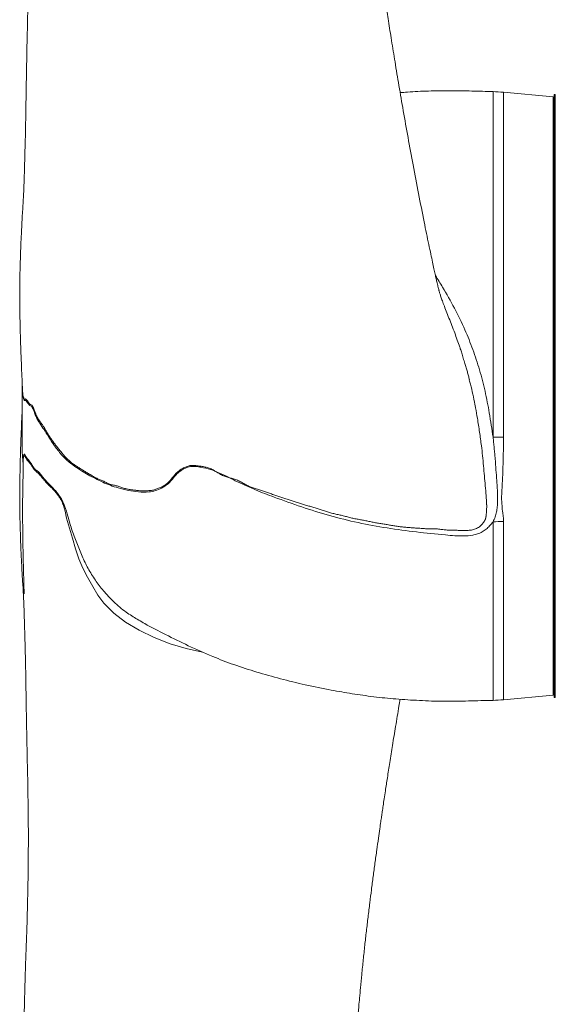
# Model space of a CAD drawing. Header units: millimetres. Extents: x 755 to 2246, y 770 to 3170.
# Tile 2 of 13: x 755 to 1003, y 1803 to 2259. Entities that reach past the tile are written whole.
import ezdxf

# ---------------------------------------------------------------- set-up
doc = ezdxf.new("R2010")
doc.units = ezdxf.units.MM

msp = doc.modelspace()

# ---------------------------------------------------------------- linework, layer by layer
at = {"color": 7, "linetype": 'Continuous', "lineweight": 15}
for p, q in [((974.12, 2065.56), (974.12, 2225.37)), ((1001.91, 2222.99), (978.99, 2225.08)), ((978.99, 2225.08), (978.99, 2065.6)), ((1001.91, 2084.58), (1001.91, 2222.99)), ((1002.97, 2223.99), (1002.46, 2223.99)), ((1002.46, 2084.58), (1002.46, 2223.99)), ((1002.97, 2084.58), (1002.97, 2223.99)), ((1002.46, 2172.34), (1001.91, 2172.34)), ((1001.91, 1946.16), (1001.91, 2084.58)), ((1002.46, 1945.16), (1002.46, 2084.58)), ((1002.97, 1945.16), (1002.97, 2084.58)), ((974.12, 1943.78), (974.12, 2026.4)), ((978.99, 2026.53), (978.99, 1944.08)), ((1001.91, 2025.91), (1002.46, 2025.93)), ((1002.46, 2021.93), (1001.91, 2021.91)), ((1001.91, 2003.76), (1002.46, 2003.76)), ((1002.46, 1998.2), (1001.91, 1998.21)), ((1001.91, 1996.81), (1002.46, 1996.81)), ((978.99, 1944.08), (1001.91, 1946.16)), ((1002.46, 1945.16), (1002.97, 1945.16))]:
    msp.add_line(p, q, dxfattribs=at)
at = {"color": 7, "linetype": 'Continuous', "lineweight": 15, "flags": 128}
for points in [[(756.51, 2084.96), (756.53, 2084.68), (756.54, 2084.66), (756.54, 2084.65), (756.54, 2084.64), (756.54, 2084.64), (756.56, 2084.61), (756.61, 2084.44), (756.87, 2083.66), (757.15, 2083.04), (757.38, 2083.08), (757.64, 2083.21), (757.97, 2082.93), (758.63, 2082.26), (759.07, 2081.58), (759.55, 2080.95), (760.06, 2080.65), (760.61, 2080.28), (761.35, 2079.04), (762.18, 2076.92), (762.18, 2076.92), (762.18, 2076.92)], [(978.99, 2065.6), (978.38, 2065.6), (977.77, 2065.59), (977.16, 2065.58), (976.56, 2065.58), (975.95, 2065.57), (975.34, 2065.57), (974.73, 2065.57), (974.12, 2065.56)], [(839.78, 1966.11), (839.68, 1966.12), (832.13, 1967.74), (824.65, 1970), (817.23, 1972.89), (810.33, 1976.2), (804.05, 1979.97), (798.64, 1984.08), (793.95, 1988.8), (791.24, 1992.47), (788.83, 1996.47), (786.38, 2000.81), (784.19, 2004.99), (782.38, 2009.32), (780.9, 2013.94), (779.5, 2018.85), (778.58, 2021.86), (777.56, 2024.98), (776.73, 2028.11), (776, 2031.32), (775.56, 2032.85), (775.1, 2034.41), (775.1, 2034.41), (775.1, 2034.41)]]:
    msp.add_lwpolyline(points, dxfattribs=at)
at = {"color": 7, "linetype": 'Continuous', "lineweight": 15}
for centre, radius, start, end in [((971.81, 2146.16), 79.24, 84.8022, 88.3259), ((971.82, 2217.27), 190.88, 270.6908, 272.1512), ((971.81, 2022.99), 79.24, 271.6741, 275.1978)]:
    msp.add_arc(centre, radius, start, end, dxfattribs=at)
for points, knots in [([(963.22, 2092), (963.22, 2092), (963.08, 2092.58), (962.77, 2093.81), (962.29, 2095.63), (961.73, 2097.6), (961.06, 2099.8), (960.36, 2102.09), (959.66, 2104.34), (959.01, 2106.31), (958.23, 2108.61), (957.25, 2111.39), (955.99, 2114.79), (954.68, 2118.2), (953.4, 2121.47), (952.18, 2124.57), (951.08, 2127.43), (950.27, 2129.68), (949.81, 2131.05), (949.51, 2132), (949.32, 2132.62), (949.19, 2133.06), (949.1, 2133.37), (949.09, 2133.42), (949.02, 2133.64), (948.84, 2134.34), (948.54, 2135.54), (948.19, 2137.06), (947.79, 2138.84), (947.32, 2141), (946.76, 2143.57), (946.1, 2146.61), (945.3, 2150.35), (944.36, 2154.79), (943.32, 2159.78), (941.74, 2167.57), (939.65, 2178.1), (937.16, 2191.17), (934.81, 2203.96), (932.63, 2216.22), (930.62, 2227.86), (928.8, 2238.72), (927.18, 2248.7), (925.75, 2257.71), (924.65, 2264.87), (923.82, 2270.35), (923.22, 2274.35), (922.65, 2278.25), (922, 2282.66), (921.15, 2288.63), (920.09, 2296.15), (918.89, 2304.99), (917.68, 2314.22), (916.51, 2323.6), (915.42, 2332.79), (914.46, 2341.4), (913.67, 2348.99), (913.04, 2355.4), (912.55, 2360.69), (912.16, 2364.99), (911.85, 2368.56), (911.56, 2371.89), (911.27, 2375.44), (910.85, 2380.67), (910.31, 2387.78), (909.68, 2396.95), (909.05, 2406.93), (908.44, 2417.63), (907.87, 2429.05), (907.34, 2441.37), (906.85, 2454.62), (906.42, 2468.73), (906.07, 2483.31), (905.78, 2498.27), (905.56, 2513.5), (905.39, 2529.12), (905.26, 2544.73), (905.16, 2561.87), (905.06, 2580.1), (904.97, 2595.61), (904.89, 2606.7), (904.82, 2613.51), (904.76, 2619.73), (904.7, 2625.17), (904.64, 2629.83), (904.58, 2633.72), (904.54, 2637.12), (904.49, 2640.43), (904.43, 2644), (904.37, 2647.9), (904.28, 2653.25), (904.15, 2660.23), (903.97, 2669), (903.76, 2678.53), (903.52, 2688.6), (903.25, 2699.02), (902.88, 2711.84), (902.4, 2727.13), (901.76, 2744.92), (901.04, 2762.91), (900.24, 2781.03), (899.35, 2799.24), (898.36, 2817.74), (897.34, 2835), (896.35, 2850.65), (895.42, 2864.37), (894.49, 2877.21), (893.55, 2889.72), (892.58, 2901.85), (891.59, 2913.54), (890.65, 2924.29), (889.75, 2934.13), (888.9, 2943.06), (888.1, 2951.16), (887.34, 2958.64), (886.59, 2965.77), (885.93, 2971.95), (885.34, 2977.25), (884.82, 2981.85), (884.27, 2986.7), (883.65, 2991.97), (882.96, 2997.66), (882.27, 3003.19), (881.61, 3008.39), (880.98, 3013.16), (880.34, 3017.88), (879.69, 3022.55), (879.04, 3027.06), (878.44, 3031.13), (877.91, 3034.67), (877.44, 3037.67), (877.01, 3040.42), (876.57, 3043.13), (876.1, 3045.98), (875.56, 3049.24), (874.92, 3052.93), (874.18, 3057.09), (873.36, 3061.55), (872.52, 3065.94), (871.67, 3070.18), (870.87, 3074.04), (870.09, 3077.67), (869.36, 3080.96), (868.62, 3084.2), (867.85, 3087.44), (867.05, 3090.69), (866.39, 3093.26), (865.88, 3095.19), (865.5, 3096.62), (865.09, 3098.14), (864.6, 3099.89), (864.05, 3101.85), (863.45, 3103.9), (862.8, 3106.06), (862.14, 3108.19), (861.5, 3110.18), (860.94, 3111.87), (860.45, 3113.32), (859.89, 3114.95), (859.15, 3116.99), (858.2, 3119.55), (857.12, 3122.33), (855.95, 3125.2), (854.72, 3128.07), (853.57, 3130.6), (852.57, 3132.71), (851.78, 3134.33), (851.06, 3135.72), (850.37, 3137.05), (849.57, 3138.52), (848.58, 3140.28), (847.45, 3142.18), (846.34, 3144), (845.36, 3145.54), (844.55, 3146.77), (843.81, 3147.85), (843.02, 3148.96), (841.92, 3150.47), (840.53, 3152.28), (838.93, 3154.21), (837.41, 3155.91), (835.95, 3157.46), (834.41, 3158.95), (832.73, 3160.5), (830.56, 3162.32), (827.94, 3164.23), (825.09, 3166.04), (822.13, 3167.47), (819.01, 3168.65), (816.41, 3169.45), (813.99, 3169.91), (812.02, 3170.16), (810.25, 3170.25), (808.54, 3170.23), (806.45, 3170.14), (804.31, 3169.75), (802.32, 3169.45), (800.5, 3168.88), (798.89, 3168.22), (797.41, 3167.43), (796.21, 3166.47), (795.18, 3165.51), (794.29, 3164.63), (793.46, 3163.65), (792.52, 3162.39), (791.48, 3160.93), (790.42, 3158.76), (789.41, 3156.21), (788.71, 3153.69), (788.26, 3151.42), (787.97, 3149.57), (787.64, 3147.31), (787.37, 3144.74), (787.1, 3141.75), (786.85, 3138.82), (786.71, 3136.94), (786.62, 3135.79), (786.53, 3134.77), (786.43, 3133.52), (786.3, 3132.06), (786.15, 3130.24), (785.96, 3128.2), (785.73, 3125.86), (785.56, 3124.25), (785.35, 3122.27), (785.12, 3120.27), (784.85, 3118.04), (784.57, 3116), (784.36, 3114.54), (784.24, 3113.65), (784.1, 3112.74), (783.93, 3111.56), (783.74, 3110.3), (783.58, 3109.28), (783.47, 3108.61), (783.41, 3108.28), (783.36, 3107.99), (783.3, 3107.65), (783.26, 3107.4), (783.19, 3107.01), (783.07, 3106.34), (782.89, 3105.31), (782.68, 3104.13), (782.43, 3102.84), (782.19, 3101.6), (781.96, 3100.48), (781.75, 3099.44), (781.47, 3098.07), (781.18, 3096.63), (780.88, 3095.18), (780.63, 3093.83), (780.4, 3092.53), (780.14, 3091.03), (779.8, 3088.89), (779.45, 3086.5), (779.22, 3084.95), (779.09, 3084.01), (778.93, 3082.91), (778.77, 3081.83), (778.63, 3080.95), (778.47, 3079.95), (778.2, 3078.78), (777.97, 3077.46), (777.87, 3076.07), (777.77, 3074.87), (777.7, 3073.83), (777.65, 3073.07), (777.62, 3072.62), (777.63, 3072.64), (777.63, 3072.65)], [0, 0, 0, 0, 0.000013, 0.001653, 0.003027, 0.00425, 0.005437, 0.006848, 0.008176, 0.009312, 0.010329, 0.012428, 0.014716, 0.017473, 0.020345, 0.023293, 0.026115, 0.028703, 0.031278, 0.03262, 0.034011, 0.035123, 0.035621, 0.035946, 0.036249, 0.037303, 0.038761, 0.039995, 0.041482, 0.043294, 0.045153, 0.047385, 0.050055, 0.053227, 0.056741, 0.060388, 0.069117, 0.077758, 0.085877, 0.093604, 0.100839, 0.107501, 0.113528, 0.118927, 0.123694, 0.126298, 0.128648, 0.130751, 0.133175, 0.136331, 0.141036, 0.146148, 0.151517, 0.156825, 0.162132, 0.16708, 0.171347, 0.174849, 0.177777, 0.180145, 0.181969, 0.183683, 0.185642, 0.187829, 0.1923, 0.197337, 0.202909, 0.208675, 0.214883, 0.221617, 0.228868, 0.236598, 0.244768, 0.252841, 0.261239, 0.269931, 0.27874, 0.287232, 0.298572, 0.309304, 0.313364, 0.317307, 0.320839, 0.323911, 0.326581, 0.328787, 0.330576, 0.33243, 0.334486, 0.336742, 0.339197, 0.343783, 0.348915, 0.354581, 0.360599, 0.366824, 0.373254, 0.383766, 0.394775, 0.406279, 0.417722, 0.429618, 0.441974, 0.454796, 0.465013, 0.474802, 0.484143, 0.493041, 0.502658, 0.511716, 0.520219, 0.528171, 0.535572, 0.542305, 0.54859, 0.554782, 0.560922, 0.564989, 0.569052, 0.573458, 0.578338, 0.583691, 0.58949, 0.59415, 0.598838, 0.603555, 0.608297, 0.613051, 0.617477, 0.621073, 0.624272, 0.62709, 0.629961, 0.633082, 0.636452, 0.640751, 0.645474, 0.650624, 0.656203, 0.660981, 0.665871, 0.670412, 0.674581, 0.678384, 0.682957, 0.687277, 0.691345, 0.69336, 0.695178, 0.697158, 0.699615, 0.702451, 0.705451, 0.708606, 0.712156, 0.715316, 0.718027, 0.720293, 0.722426, 0.725999, 0.730039, 0.734517, 0.739105, 0.743675, 0.748234, 0.751265, 0.75397, 0.756352, 0.758478, 0.761061, 0.76429, 0.768161, 0.77185, 0.77494, 0.777425, 0.779497, 0.781866, 0.7846, 0.789454, 0.794187, 0.79838, 0.802086, 0.80592, 0.810058, 0.814478, 0.821231, 0.828149, 0.835054, 0.839049, 0.84286, 0.846245, 0.849209, 0.851216, 0.853066, 0.854771, 0.856646, 0.859015, 0.861927, 0.864584, 0.866931, 0.868973, 0.870697, 0.872101, 0.873198, 0.874301, 0.876296, 0.879013, 0.882361, 0.88589, 0.889714, 0.893632, 0.897337, 0.901896, 0.906, 0.909702, 0.913133, 0.915738, 0.91859, 0.921892, 0.925636, 0.929766, 0.935044, 0.940008, 0.944669, 0.946825, 0.94895, 0.951049, 0.952793, 0.953503, 0.953868, 0.954301, 0.954999, 0.955831, 0.956541, 0.956747, 0.956932, 0.957107, 0.957283, 0.957681, 0.958103, 0.958889, 0.959628, 0.960351, 0.961078, 0.961819, 0.962622, 0.963533, 0.96458, 0.967069, 0.969706, 0.972407, 0.975131, 0.977851, 0.983263, 0.988651, 0.989952, 0.991048, 0.991946, 0.992703, 0.993055, 0.993408, 0.994343, 0.995266, 0.99593, 0.996583, 0.997242, 0.997953, 0.998781, 1, 1, 1, 1]), ([(777.51, 3074.69), (777.32, 3073.61), (776.97, 3071.61), (776.44, 3068.64), (775.99, 3066.14), (775.5, 3063.4), (774.96, 3060.42), (774.38, 3057.23), (773.89, 3054.53), (773.38, 3051.74), (772.84, 3048.77), (772.38, 3046.24), (772.03, 3044.26), (771.79, 3042.92), (771.56, 3041.65), (771.34, 3040.45), (771.09, 3039.08), (770.79, 3037.37), (770.43, 3035.38), (770.06, 3033.35), (769.73, 3031.5), (769.45, 3030), (769.2, 3028.64), (768.95, 3027.26), (768.73, 3026.08), (768.54, 3025.08), (768.33, 3024.05), (768.12, 3023.11), (767.93, 3022.22), (767.77, 3021.46), (767.61, 3020.65), (767.31, 3019.2), (766.9, 3017.11), (766.38, 3014.43), (765.86, 3011.66), (765.37, 3008.94), (764.91, 3006.31), (764.47, 3003.68), (764.06, 3001.1), (763.68, 2998.62), (763.35, 2996.4), (763.05, 2994.28), (762.76, 2992.12), (762.46, 2989.86), (762.08, 2986.77), (761.61, 2982.78), (761.09, 2977.83), (760.56, 2972.26), (760.04, 2966.12), (759.54, 2959.52), (759.04, 2952.78), (758.57, 2945.98), (758.14, 2939.09), (757.81, 2933.16), (757.56, 2928.27), (757.4, 2924.49), (757.24, 2920.67), (757.11, 2916.89), (757.01, 2913.3), (756.93, 2910.06), (756.87, 2907.23), (756.83, 2904.82), (756.8, 2902.95), (756.79, 2901.57), (756.78, 2900.45), (756.77, 2899.21), (756.76, 2897.64), (756.75, 2895.71), (756.75, 2893.44), (756.75, 2890.9), (756.77, 2888.17), (756.82, 2882.84), (756.97, 2874.54), (757.29, 2863.29), (757.71, 2851.77), (758.17, 2840.37), (758.67, 2828.99), (759.2, 2817.05), (759.75, 2804.49), (760.32, 2791.09), (760.86, 2777.38), (761.36, 2763.22), (761.8, 2748.58), (762.14, 2733.92), (762.39, 2719.09), (762.55, 2703.97), (762.63, 2687.91), (762.63, 2670.87), (762.54, 2654.19), (762.4, 2638.04), (762.2, 2622.82), (761.96, 2607.53), (761.69, 2592.47), (761.35, 2576.43), (760.95, 2559.49), (760.49, 2541.73), (760.01, 2524.53), (759.51, 2507.56), (759.06, 2493.07), (758.67, 2480.88), (758.34, 2471.07), (758.02, 2461.13), (757.78, 2453.1), (757.61, 2447.18), (757.51, 2443.53), (757.42, 2440.3), (757.35, 2437.48), (757.29, 2435), (757.24, 2432.52), (757.16, 2429.03), (757.07, 2424.11), (756.96, 2417.73), (756.88, 2410.5), (756.82, 2402.52), (756.81, 2394.16), (756.86, 2385.88), (756.95, 2377.87), (757.09, 2370.26), (757.26, 2363.09), (757.44, 2356.59), (757.63, 2350.65), (757.81, 2345.17), (758.01, 2339.85), (758.22, 2334.05), (758.43, 2327.36), (758.62, 2320.17), (758.77, 2313.14), (758.88, 2306.89), (758.94, 2302.08), (758.98, 2298.34), (759, 2295.27), (759.01, 2291.95), (759.02, 2288.16), (759, 2283.94), (758.97, 2279.67), (758.94, 2275.9), (758.89, 2272.78), (758.84, 2269.89), (758.73, 2266.71), (758.73, 2260.33), (758.45, 2251.15), (758.24, 2239.57), (758.03, 2228.47), (757.91, 2219.94), (757.81, 2213.49), (757.73, 2208.91), (757.62, 2204.36), (757.49, 2199.28), (757.37, 2194.82), (757.26, 2191.03), (757.18, 2188.22), (757.1, 2185.68), (757.03, 2183.44), (756.95, 2181.29), (756.85, 2178.67), (756.69, 2175.42), (756.46, 2171.74), (756.22, 2168.29), (756.05, 2165.32), (755.95, 2162.92), (755.86, 2160.57), (755.64, 2157.59), (755.52, 2154.33), (755.42, 2151.23), (755.33, 2148.3), (755.25, 2145.44), (755.17, 2142.69), (755.09, 2140.14), (755.03, 2137.9), (755, 2135.67), (755, 2133.49), (755.01, 2131.13), (755.02, 2128.72), (755.05, 2126.71), (755.06, 2125.27), (755.08, 2124.24), (755.09, 2123.25), (755.11, 2122.03), (755.14, 2120.5), (755.19, 2118.15), (755.27, 2114.68), (755.4, 2109.9), (755.59, 2104.25), (755.84, 2097.74), (756.1, 2091.92), (756.29, 2088.27), (756.36, 2087.06)], [0, 0, 0, 0, 0.00537, 0.009843, 0.013438, 0.016168, 0.021294, 0.025725, 0.029672, 0.033639, 0.037652, 0.041733, 0.043554, 0.045291, 0.046869, 0.048288, 0.049725, 0.051782, 0.054146, 0.056508, 0.05847, 0.059737, 0.060808, 0.061792, 0.06269, 0.063507, 0.064171, 0.064901, 0.065716, 0.0669, 0.068244, 0.069661, 0.073824, 0.07853, 0.083197, 0.088216, 0.093024, 0.097524, 0.102894, 0.107718, 0.111986, 0.116096, 0.120482, 0.125144, 0.130081, 0.139836, 0.150485, 0.161987, 0.17601, 0.19017, 0.203893, 0.2172, 0.23014, 0.242764, 0.249318, 0.255804, 0.262228, 0.268595, 0.274516, 0.27963, 0.284053, 0.287786, 0.290831, 0.292609, 0.294081, 0.2959, 0.29825, 0.301133, 0.304486, 0.308311, 0.312268, 0.316292, 0.331216, 0.347031, 0.361766, 0.376185, 0.390104, 0.403502, 0.418746, 0.433606, 0.44852, 0.463475, 0.478459, 0.493538, 0.507323, 0.521642, 0.536495, 0.551882, 0.567802, 0.580686, 0.59383, 0.606685, 0.619136, 0.631182, 0.645932, 0.660031, 0.673483, 0.686411, 0.69953, 0.706878, 0.714322, 0.721863, 0.729409, 0.732455, 0.735188, 0.737608, 0.739716, 0.741509, 0.743156, 0.745289, 0.749339, 0.754175, 0.75959, 0.765597, 0.77211, 0.778351, 0.784145, 0.789995, 0.795289, 0.800082, 0.804409, 0.808468, 0.812197, 0.81648, 0.821367, 0.826852, 0.83212, 0.836637, 0.840395, 0.842542, 0.844744, 0.847048, 0.849763, 0.852953, 0.856172, 0.85902, 0.861168, 0.862993, 0.865281, 0.868051, 0.876933, 0.885611, 0.894004, 0.902046, 0.905527, 0.908447, 0.911874, 0.915438, 0.919436, 0.921602, 0.923635, 0.925529, 0.927135, 0.928506, 0.930251, 0.932842, 0.935589, 0.938264, 0.940378, 0.94202, 0.943492, 0.945786, 0.94849, 0.950609, 0.9526, 0.955045, 0.957181, 0.958806, 0.960634, 0.962079, 0.963668, 0.965388, 0.967236, 0.968959, 0.969767, 0.97038, 0.971148, 0.972252, 0.973427, 0.974867, 0.977963, 0.981782, 0.986271, 0.991393, 0.997165, 1, 1, 1, 1]), ([(974.12, 2225.37), (970.84, 2225.46), (964.19, 2225.66), (954.23, 2225.84), (944.29, 2225.7), (936.62, 2225.35), (932.26, 2224.98), (931.14, 2224.89)], [0, 0, 0, 0, 0.2286645, 0.464377, 0.6948873, 0.9218045, 1, 1, 1, 1]), ([(947.48, 2140.24), (948.6, 2138.47), (951.62, 2133.67), (956.33, 2125.32), (961.02, 2115.69), (964.85, 2106.1), (968, 2096.62), (970.53, 2086.79), (972.56, 2076.36), (973.58, 2069.28), (974.12, 2065.56)], [0, 0, 0, 0, 0.0823898, 0.2239076, 0.3654033, 0.4872561, 0.6091269, 0.7349785, 0.8609001, 1, 1, 1, 1]), ([(966.03, 2079.06), (965.93, 2079.58), (965.28, 2083.26), (964.35, 2087.6), (963.3, 2091.33), (963.12, 2091.97)], [0, 0, 0, 0, 0.121674, 0.84942, 1, 1, 1, 1]), ([(756.18, 2090.52), (756.18, 2090.21), (756.18, 2088.72), (756.18, 2085.88), (756.18, 2082.08), (756.18, 2078.29), (756.18, 2074.66), (756.18, 2071.08), (756.18, 2067.72), (756.18, 2064.71), (756.18, 2061.82), (756.17, 2058.42), (756.38, 2055.36), (756.59, 2053.54), (756.63, 2053.23)], [0, 0, 0, 0, 0.0218, 0.106227, 0.1919, 0.27882, 0.366987, 0.454298, 0.560587, 0.656261, 0.742762, 0.861158, 0.976565, 1, 1, 1, 1]), ([(974.12, 2026.4), (973.63, 2025.74), (972.69, 2024.49), (970.98, 2022.91), (969.11, 2021.64), (967, 2020.71), (964.16, 2020), (960.58, 2019.74), (956.38, 2019.9), (949.07, 2020.57), (938.61, 2021.59), (925.08, 2023.43), (911.66, 2025.87), (898.44, 2029.09), (885.51, 2033.19), (874.13, 2037.28), (864.2, 2041.06), (857.18, 2044.17), (851.71, 2046.97), (847.56, 2048.98), (843.34, 2050.7), (839.63, 2051.54), (836.54, 2052.02), (834.03, 2052.07), (831.74, 2051.28), (829.64, 2050.12), (827.75, 2048.57), (825.91, 2046.35), (823.77, 2043.88), (820.89, 2041.95), (817.85, 2040.73), (814.29, 2040), (810.02, 2040.1), (805.26, 2040.8), (799.66, 2042.21), (793.37, 2044.56), (786.65, 2048.13), (781.12, 2051.42), (776.73, 2054.81), (773.4, 2058.46), (770.41, 2062.41), (767.95, 2066.44), (765.74, 2069.83), (763.81, 2072.61), (762.47, 2075.15), (761.66, 2077.38), (761.14, 2078.79), (760.57, 2079.76), (759.84, 2080.04), (759.09, 2080.82), (758.35, 2081.99), (757.85, 2082.55), (757.52, 2082.61), (757.28, 2082.38), (757.05, 2082.55), (756.8, 2083.28), (756.63, 2083.86), (756.45, 2084.42), (756.35, 2086.11), (756.31, 2087.6), (756.3, 2088.29)], [0, 0, 0, 0, 0.009138, 0.017194, 0.02524, 0.0333, 0.041364, 0.055875, 0.070498, 0.08513, 0.132519, 0.179994, 0.227464, 0.274846, 0.322079, 0.369329, 0.401685, 0.434025, 0.450465, 0.46698, 0.483344, 0.499579, 0.509138, 0.518592, 0.528144, 0.537738, 0.547702, 0.557697, 0.572781, 0.587799, 0.60092, 0.614, 0.633156, 0.652418, 0.671661, 0.70203, 0.732511, 0.762941, 0.78273, 0.802654, 0.822693, 0.84264, 0.859108, 0.875684, 0.892148, 0.898819, 0.905457, 0.911915, 0.917713, 0.929965, 0.939722, 0.949483, 0.954956, 0.960471, 0.967448, 0.973496, 0.979557, 0.982105, 0.991749, 1, 1, 1, 1]), ([(756.34, 2087.32), (756.35, 2087.12), (756.36, 2086.73), (756.42, 2085.79), (756.47, 2085.42), (756.51, 2084.97), (756.51, 2084.96)], [0, 0, 0, 0, 0.220125, 0.442917, 0.996716, 1, 1, 1, 1]), ([(756.18, 2078.63), (756.18, 2078.58), (756.05, 2076.08), (755.84, 2071.4), (755.59, 2064.9), (755.4, 2059.24), (755.27, 2054.47), (755.18, 2050.73), (755.13, 2048), (755.1, 2046.17), (755.08, 2044.99), (755.06, 2043.88), (755.04, 2041.92), (755.01, 2039), (754.99, 2035.32), (755.01, 2032.01), (755.08, 2029.15), (755.17, 2026.59), (755.24, 2024.06), (755.31, 2021.54), (755.39, 2019.07), (755.45, 2016.57), (755.57, 2013.76), (755.69, 2010.81), (755.88, 2008.21), (755.95, 2006.19), (756.04, 2004.09), (756.18, 2001.53), (756.39, 1998.54), (756.6, 1995.28), (756.77, 1992.12), (756.9, 1989.07), (757.01, 1986.08), (757.12, 1982.7), (757.24, 1978.84), (757.36, 1974.65), (757.47, 1970.54), (757.58, 1966.4), (757.68, 1962.36), (757.77, 1958.36), (757.83, 1954.31), (757.91, 1949.36), (758, 1943.28), (758.12, 1936.04), (758.26, 1928.56), (758.41, 1920.84), (758.57, 1912.94), (758.76, 1906.6), (758.73, 1902), (758.84, 1899.37), (758.88, 1897.03), (758.92, 1894.61), (758.95, 1891.77), (758.98, 1888.26), (759.01, 1884.39), (759.02, 1880.51), (759.01, 1877.04), (759, 1873.57), (758.97, 1869.86), (758.93, 1865.5), (758.86, 1860.6), (758.75, 1854.92), (758.61, 1848.65), (758.45, 1842.28), (758.26, 1836.33), (758.06, 1830.67), (757.86, 1825.45), (757.68, 1820.2), (757.51, 1815), (757.35, 1809.47), (757.19, 1803.4), (757.05, 1796.79), (756.93, 1789.61), (756.84, 1781.86), (756.81, 1773.67), (756.82, 1766.01), (756.87, 1759.22), (756.94, 1753.51), (757.01, 1748.27), (757.1, 1743.57), (757.17, 1739.62), (757.24, 1736.5), (757.3, 1733.86), (757.36, 1731.19), (757.44, 1728.12), (757.54, 1724.58), (757.65, 1720.3), (757.8, 1715.3), (757.97, 1709.76), (758.15, 1704.14), (758.48, 1693.89), (758.96, 1679.23), (759.52, 1661.05), (760.04, 1643.71), (760.51, 1626.8), (760.96, 1609.35), (761.38, 1591.22), (761.77, 1572.48), (762.11, 1553.18), (762.37, 1533.85), (762.55, 1514.99), (762.63, 1497.13), (762.63, 1480.35), (762.54, 1464.62), (762.38, 1449.79), (762.12, 1433.94), (761.71, 1417.07), (761.14, 1399.22), (760.49, 1382.06), (759.84, 1366.66), (759.22, 1352.62), (758.64, 1339.61), (758.07, 1326.46), (757.6, 1314.51), (757.24, 1303.96), (756.99, 1294.99), (756.85, 1288.04), (756.79, 1282.86), (756.76, 1279.27), (756.75, 1275.96), (756.75, 1273.08), (756.76, 1270.86), (756.77, 1269.25), (756.78, 1268.02), (756.79, 1266.8), (756.81, 1265.39), (756.84, 1263.72), (756.87, 1261.66), (756.92, 1259.19), (756.99, 1256.3), (757.08, 1253.12), (757.26, 1247.85), (757.56, 1240.73), (758.02, 1232), (758.55, 1223.46), (759.14, 1215.04), (759.66, 1208.02), (760.11, 1202.25), (760.49, 1197.76), (760.88, 1193.48), (761.29, 1189.42), (761.7, 1185.59), (762.13, 1181.97), (762.53, 1178.77), (762.9, 1175.97), (763.24, 1173.52), (763.61, 1170.99), (764.04, 1168.17), (764.55, 1165.01), (765.14, 1161.48), (765.8, 1157.79), (766.42, 1154.48), (766.95, 1151.75), (767.31, 1149.96), (767.59, 1148.57), (767.78, 1147.66), (767.97, 1146.76), (768.23, 1145.58), (768.54, 1144.09), (768.78, 1142.79), (769.07, 1141.27), (769.33, 1139.78), (769.62, 1138.21), (769.98, 1136.27), (770.38, 1134.05), (770.75, 1131.95), (771.1, 1130.01), (771.41, 1128.32), (771.72, 1126.59), (772.05, 1124.76), (772.39, 1122.85), (772.84, 1120.4), (773.36, 1117.51), (773.95, 1114.29), (774.47, 1111.41), (775.04, 1108.29), (775.53, 1105.59), (775.99, 1103.01), (776.44, 1100.51), (776.97, 1097.54), (777.32, 1095.54), (777.51, 1094.46)], [0, 0, 0, 0, 0.000126, 0.005913, 0.01105, 0.015551, 0.019381, 0.022485, 0.024569, 0.026037, 0.026983, 0.027598, 0.028407, 0.031256, 0.034032, 0.036465, 0.038498, 0.040282, 0.042096, 0.044227, 0.046073, 0.047686, 0.049759, 0.052243, 0.05416, 0.055447, 0.05691, 0.058749, 0.06101, 0.063436, 0.065886, 0.067919, 0.070082, 0.07245, 0.075327, 0.078476, 0.081543, 0.084289, 0.087516, 0.09029, 0.093022, 0.096245, 0.101612, 0.107133, 0.112804, 0.118596, 0.124494, 0.130401, 0.132639, 0.134543, 0.136116, 0.137705, 0.139863, 0.142327, 0.145351, 0.148261, 0.150749, 0.152887, 0.155832, 0.158821, 0.162358, 0.166477, 0.171171, 0.175999, 0.180364, 0.184262, 0.188537, 0.192237, 0.19597, 0.200074, 0.204553, 0.209461, 0.214813, 0.220603, 0.226825, 0.233209, 0.237847, 0.242131, 0.246066, 0.249656, 0.252694, 0.254941, 0.256678, 0.258629, 0.260933, 0.263589, 0.266596, 0.27059, 0.274874, 0.27913, 0.283355, 0.298196, 0.31266, 0.325401, 0.338677, 0.35258, 0.367111, 0.382555, 0.398655, 0.41536, 0.43182, 0.447746, 0.462867, 0.477471, 0.491559, 0.505129, 0.523769, 0.542301, 0.56078, 0.579182, 0.593945, 0.609432, 0.625614, 0.642459, 0.655128, 0.667281, 0.678903, 0.684202, 0.689388, 0.694415, 0.698724, 0.702164, 0.70437, 0.706007, 0.707757, 0.709918, 0.712488, 0.715467, 0.719503, 0.724109, 0.729289, 0.734932, 0.750072, 0.765588, 0.781567, 0.798105, 0.815293, 0.825226, 0.835018, 0.844323, 0.853109, 0.861351, 0.869034, 0.876146, 0.881391, 0.886271, 0.891059, 0.896538, 0.902742, 0.909171, 0.916133, 0.922594, 0.92639, 0.929819, 0.931471, 0.933024, 0.934349, 0.935309, 0.936246, 0.937471, 0.938497, 0.93956, 0.940781, 0.942817, 0.945335, 0.94798, 0.950014, 0.952007, 0.954087, 0.956472, 0.958992, 0.961483, 0.966129, 0.970712, 0.97534, 0.979302, 0.983788, 0.986526, 0.99013, 0.994616, 1, 1, 1, 1]), ([(762.18, 2076.92), (762.2, 2076.86), (762.23, 2076.79), (762.28, 2076.65), (762.36, 2076.45), (762.44, 2076.25), (762.61, 2075.85), (762.72, 2075.6), (762.89, 2075.23), (762.95, 2075.11), (763.05, 2074.93), (763.08, 2074.87), (763.14, 2074.75), (763.16, 2074.69), (763.22, 2074.57), (763.25, 2074.51), (763.32, 2074.39), (763.35, 2074.33), (763.45, 2074.17), (763.51, 2074.07), (763.85, 2073.56), (764.13, 2073.17), (764.7, 2072.37), (764.99, 2071.98), (765.42, 2071.36), (765.57, 2071.15), (765.86, 2070.72), (766, 2070.51), (766.29, 2070.05), (766.43, 2069.81), (766.72, 2069.31), (766.86, 2069.06), (767.29, 2068.3), (767.58, 2067.79), (768.04, 2067.03), (768.19, 2066.78), (768.5, 2066.27), (768.66, 2066.02), (769.14, 2065.28), (769.47, 2064.8), (769.99, 2064.09), (770.16, 2063.86), (770.5, 2063.39), (770.68, 2063.16), (771.2, 2062.45), (771.56, 2061.97), (772.28, 2061.02), (772.66, 2060.55), (773.41, 2059.63), (773.79, 2059.16), (774.56, 2058.23), (774.95, 2057.76), (776.14, 2056.35), (776.97, 2055.45), (778.05, 2054.47), (778.27, 2054.28), (778.72, 2053.91), (778.94, 2053.74), (779.63, 2053.24), (780.09, 2052.93), (781.03, 2052.32), (781.51, 2052.01), (782.47, 2051.39), (782.95, 2051.07), (783.93, 2050.43), (784.42, 2050.12), (785.42, 2049.5), (785.92, 2049.21), (786.55, 2048.84), (786.68, 2048.76), (786.93, 2048.61), (787.06, 2048.54), (787.32, 2048.4), (787.45, 2048.33), (787.7, 2048.19), (787.83, 2048.12), (788.09, 2047.95), (788.22, 2047.86), (788.47, 2047.68), (788.6, 2047.58), (788.98, 2047.32), (789.24, 2047.18), (789.77, 2046.91), (790.03, 2046.78), (790.55, 2046.54), (790.82, 2046.43), (791.61, 2046.11), (792.14, 2045.91), (792.94, 2045.55), (793.21, 2045.42), (793.75, 2045.16), (794.02, 2045.03), (794.56, 2044.77), (794.83, 2044.64), (795.38, 2044.37), (795.65, 2044.24), (796.47, 2043.88), (797.02, 2043.69), (798.14, 2043.4), (798.7, 2043.28), (799.54, 2043.09), (799.82, 2043.02), (800.39, 2042.86), (800.67, 2042.77), (801.53, 2042.5), (802.1, 2042.31), (803.25, 2041.93), (803.83, 2041.75), (804.7, 2041.52), (804.98, 2041.45), (805.56, 2041.34), (805.84, 2041.29), (806.69, 2041.17), (807.26, 2041.12), (808.12, 2041.02), (808.41, 2040.99), (808.98, 2040.91), (809.27, 2040.87), (809.85, 2040.81), (810.14, 2040.78), (810.57, 2040.75), (810.72, 2040.75), (811.01, 2040.73), (811.15, 2040.73), (811.88, 2040.72), (812.46, 2040.73), (813.33, 2040.74), (813.62, 2040.75), (814.2, 2040.77), (814.49, 2040.78), (815.35, 2040.83), (815.92, 2040.89), (817.02, 2041.1), (817.56, 2041.25), (818.62, 2041.6), (819.15, 2041.8), (820.19, 2042.24), (820.7, 2042.47), (821.69, 2043), (822.16, 2043.3), (823.06, 2043.97), (823.48, 2044.35), (824.29, 2045.14), (824.68, 2045.58), (825.81, 2046.91), (826.53, 2047.85), (827.56, 2048.9), (827.77, 2049.1), (828.21, 2049.49), (828.43, 2049.68), (829.12, 2050.24), (829.6, 2050.59), (830.62, 2051.19), (831.15, 2051.45), (831.97, 2051.8), (832.24, 2051.91), (832.81, 2052.11), (833.1, 2052.2), (833.98, 2052.41), (834.58, 2052.47), (835.51, 2052.46), (835.83, 2052.44), (836.46, 2052.38), (836.77, 2052.34), (837.4, 2052.26), (837.72, 2052.22), (838.35, 2052.13), (838.66, 2052.09), (839.61, 2051.95), (840.24, 2051.85), (841.18, 2051.65), (841.49, 2051.58), (842.12, 2051.41), (842.43, 2051.31), (843.36, 2050.97), (843.95, 2050.67), (845.12, 2050.02), (845.7, 2049.68), (846.57, 2049.17), (846.86, 2049), (847.44, 2048.66), (847.74, 2048.49), (848.62, 2048), (849.21, 2047.69), (850.12, 2047.31), (850.43, 2047.2), (851.05, 2047), (851.36, 2046.92), (852.31, 2046.68), (852.95, 2046.54), (854.21, 2046.21), (854.84, 2046.01), (856.06, 2045.53), (856.66, 2045.24), (857.84, 2044.59), (858.43, 2044.24), (859.31, 2043.73), (859.61, 2043.57), (860.21, 2043.26), (860.51, 2043.11), (861.42, 2042.7), (862.05, 2042.46), (863.29, 2042.01), (863.92, 2041.79), (865.18, 2041.37), (865.81, 2041.17), (867.07, 2040.76), (867.7, 2040.56), (868.96, 2040.15), (869.59, 2039.94), (870.85, 2039.51), (871.48, 2039.3), (872.74, 2038.86), (873.37, 2038.64), (874.63, 2038.18), (875.26, 2037.96), (876.53, 2037.52), (877.16, 2037.31), (878.44, 2036.91), (879.08, 2036.72), (880.36, 2036.33), (880.99, 2036.13), (882.27, 2035.71), (882.9, 2035.5), (884.18, 2035.1), (884.82, 2034.91), (886.11, 2034.52), (886.75, 2034.32), (888.03, 2033.93), (888.67, 2033.73), (889.63, 2033.44), (889.95, 2033.34), (890.6, 2033.16), (890.92, 2033.07), (891.88, 2032.79), (892.53, 2032.6), (893.81, 2032.19), (894.45, 2031.98), (895.41, 2031.65), (895.73, 2031.54), (896.36, 2031.32), (896.68, 2031.2), (897.64, 2030.89), (898.29, 2030.7), (899.59, 2030.36), (900.24, 2030.2), (901.55, 2029.89), (902.2, 2029.74), (903.52, 2029.45), (904.17, 2029.3), (905.48, 2028.98), (906.13, 2028.8), (907.43, 2028.45), (908.08, 2028.28), (909.39, 2027.98), (910.06, 2027.84), (911.38, 2027.59), (912.05, 2027.47), (913.38, 2027.23), (914.04, 2027.11), (915.37, 2026.86), (916.03, 2026.73), (917.35, 2026.44), (918.01, 2026.29), (919.33, 2025.99), (919.99, 2025.86), (921.33, 2025.64), (922, 2025.55), (923.33, 2025.36), (924, 2025.25), (925.34, 2025.03), (926, 2024.91), (927.34, 2024.67), (928.01, 2024.55), (929.01, 2024.38), (929.34, 2024.34), (930.01, 2024.25), (930.35, 2024.22), (931.36, 2024.09), (932.03, 2024.01), (933.38, 2023.86), (934.05, 2023.81), (935.4, 2023.71), (936.08, 2023.66), (937.43, 2023.56), (938.11, 2023.51), (939.46, 2023.43), (940.13, 2023.39), (941.15, 2023.32), (941.48, 2023.29), (942.16, 2023.23), (942.5, 2023.21), (943.17, 2023.17), (943.51, 2023.16), (944.19, 2023.15), (944.53, 2023.16), (945.21, 2023.17), (945.54, 2023.18), (946.22, 2023.18), (946.56, 2023.18), (947.57, 2023.13), (948.25, 2023.07), (949.6, 2022.92), (950.27, 2022.84), (951.63, 2022.68), (952.3, 2022.6), (953.31, 2022.51), (953.65, 2022.49), (954.33, 2022.47), (954.67, 2022.47), (955.35, 2022.46), (955.69, 2022.47), (956.37, 2022.46), (956.71, 2022.46), (957.38, 2022.44), (957.72, 2022.43), (958.4, 2022.41), (958.74, 2022.41), (959.42, 2022.4), (959.76, 2022.4), (960.44, 2022.4), (960.78, 2022.4), (961.79, 2022.38), (962.47, 2022.38), (963.48, 2022.46), (963.81, 2022.51), (964.48, 2022.63), (964.81, 2022.7), (965.78, 2022.98), (966.39, 2023.24), (967.26, 2023.71), (967.53, 2023.89), (968.05, 2024.27), (968.3, 2024.47), (968.99, 2025.11), (969.4, 2025.59), (969.92, 2026.33), (970.08, 2026.59), (970.3, 2026.98), (970.37, 2027.11), (970.48, 2027.31), (970.52, 2027.37), (970.57, 2027.5), (970.59, 2027.56), (970.62, 2027.69), (970.63, 2027.75), (970.67, 2027.88), (970.68, 2027.94), (970.72, 2028.07), (970.74, 2028.13), (970.77, 2028.26), (970.78, 2028.33), (970.8, 2028.45), (970.81, 2028.52), (970.84, 2028.65), (970.85, 2028.72), (970.87, 2028.85), (970.88, 2028.91), (970.9, 2029.04), (970.91, 2029.11), (970.99, 2029.71), (971.05, 2030.26), (971.13, 2031.36), (971.16, 2031.93), (971.18, 2032.79), (971.19, 2033.07), (971.19, 2033.51), (971.19, 2033.65), (971.19, 2033.87), (971.19, 2033.97), (971.19, 2034.08), (971.19, 2034.15), (971.18, 2034.19), (971.18, 2034.23)], [0, 0, 0, 0, 0.000977, 0.000977, 0.001953, 0.003906, 0.003906, 0.007813, 0.007813, 0.009766, 0.009766, 0.010742, 0.010742, 0.011719, 0.011719, 0.012695, 0.012695, 0.013672, 0.013672, 0.015625, 0.015625, 0.023438, 0.023438, 0.03125, 0.03125, 0.035156, 0.035156, 0.039063, 0.039063, 0.042969, 0.042969, 0.046875, 0.046875, 0.054688, 0.054688, 0.058594, 0.058594, 0.0625, 0.0625, 0.070313, 0.070313, 0.074219, 0.074219, 0.078125, 0.078125, 0.085938, 0.085938, 0.09375, 0.09375, 0.101563, 0.101563, 0.109375, 0.109375, 0.125, 0.125, 0.128906, 0.128906, 0.132813, 0.132813, 0.140625, 0.140625, 0.148438, 0.148438, 0.15625, 0.15625, 0.164063, 0.164063, 0.171875, 0.171875, 0.173828, 0.173828, 0.175781, 0.175781, 0.177734, 0.177734, 0.179688, 0.179688, 0.181641, 0.181641, 0.183594, 0.183594, 0.1875, 0.1875, 0.191406, 0.191406, 0.195313, 0.195313, 0.203125, 0.203125, 0.207031, 0.207031, 0.210938, 0.210938, 0.214844, 0.214844, 0.21875, 0.21875, 0.226563, 0.226563, 0.234375, 0.234375, 0.238281, 0.238281, 0.242188, 0.242188, 0.25, 0.25, 0.257813, 0.257813, 0.261719, 0.261719, 0.265625, 0.265625, 0.273438, 0.273438, 0.277344, 0.277344, 0.28125, 0.28125, 0.285156, 0.285156, 0.287109, 0.287109, 0.289063, 0.289063, 0.296875, 0.296875, 0.300781, 0.300781, 0.304688, 0.304688, 0.3125, 0.3125, 0.320313, 0.320313, 0.328125, 0.328125, 0.335938, 0.335938, 0.34375, 0.34375, 0.351563, 0.351563, 0.359375, 0.359375, 0.375, 0.375, 0.378906, 0.378906, 0.382813, 0.382813, 0.390625, 0.390625, 0.398437, 0.398437, 0.402344, 0.402344, 0.40625, 0.40625, 0.414062, 0.414062, 0.417969, 0.417969, 0.421875, 0.421875, 0.425781, 0.425781, 0.429687, 0.429687, 0.4375, 0.4375, 0.441406, 0.441406, 0.445312, 0.445312, 0.453125, 0.453125, 0.460937, 0.460937, 0.464844, 0.464844, 0.46875, 0.46875, 0.476562, 0.476562, 0.480469, 0.480469, 0.484375, 0.484375, 0.492187, 0.492187, 0.5, 0.5, 0.507812, 0.507812, 0.515625, 0.515625, 0.519531, 0.519531, 0.523437, 0.523437, 0.53125, 0.53125, 0.539062, 0.539062, 0.546875, 0.546875, 0.554687, 0.554687, 0.5625, 0.5625, 0.570312, 0.570312, 0.578125, 0.578125, 0.585937, 0.585937, 0.59375, 0.59375, 0.601562, 0.601562, 0.609375, 0.609375, 0.617188, 0.617188, 0.625, 0.625, 0.632813, 0.632813, 0.640625, 0.640625, 0.644531, 0.644531, 0.648438, 0.648438, 0.65625, 0.65625, 0.664062, 0.664062, 0.667969, 0.667969, 0.671875, 0.671875, 0.679688, 0.679688, 0.6875, 0.6875, 0.695313, 0.695313, 0.703125, 0.703125, 0.710938, 0.710938, 0.71875, 0.71875, 0.726563, 0.726563, 0.734375, 0.734375, 0.742188, 0.742188, 0.75, 0.75, 0.757813, 0.757813, 0.765625, 0.765625, 0.773438, 0.773438, 0.78125, 0.78125, 0.789063, 0.789063, 0.796875, 0.796875, 0.800781, 0.800781, 0.804688, 0.804688, 0.8125, 0.8125, 0.820313, 0.820313, 0.828125, 0.828125, 0.835938, 0.835938, 0.84375, 0.84375, 0.847656, 0.847656, 0.851563, 0.851563, 0.855469, 0.855469, 0.859375, 0.859375, 0.863281, 0.863281, 0.867188, 0.867188, 0.875, 0.875, 0.882813, 0.882813, 0.890625, 0.890625, 0.894531, 0.894531, 0.898438, 0.898438, 0.902344, 0.902344, 0.90625, 0.90625, 0.910156, 0.910156, 0.914063, 0.914063, 0.917969, 0.917969, 0.921875, 0.921875, 0.929688, 0.929688, 0.933594, 0.933594, 0.9375, 0.9375, 0.945313, 0.945313, 0.949219, 0.949219, 0.953125, 0.953125, 0.960938, 0.960938, 0.964844, 0.964844, 0.966797, 0.966797, 0.967773, 0.967773, 0.96875, 0.96875, 0.969727, 0.969727, 0.970703, 0.970703, 0.97168, 0.97168, 0.972656, 0.972656, 0.973633, 0.973633, 0.974609, 0.974609, 0.975586, 0.975586, 0.976563, 0.976563, 0.984375, 0.984375, 0.992188, 0.992188, 0.996094, 0.996094, 0.998047, 0.998047, 0.999023, 0.999512, 0.999512, 1, 1, 1, 1]), ([(971.18, 2034.23), (971.18, 2034.23), (971.17, 2035.63), (970.94, 2038.48), (970.36, 2044.52), (969.77, 2052.26), (968.92, 2060.53), (967.9, 2067.83), (967.02, 2073.71), (966.33, 2077.45), (966.03, 2079.06)], [0, 0, 0, 0, 0.000001, 0.102566, 0.206265, 0.411421, 0.616685, 0.75576, 0.895129, 1, 1, 1, 1]), ([(974.12, 2026.4), (974.33, 2026.76), (974.51, 2027.12), (974.83, 2027.85), (974.97, 2028.22), (975.36, 2029.36), (975.56, 2030.14), (975.86, 2031.72), (975.98, 2032.51), (976.15, 2034.12), (976.21, 2034.93), (976.3, 2037.35), (976.27, 2038.97), (976.13, 2041.41), (976.07, 2042.22), (975.96, 2043.86), (975.9, 2044.68), (975.73, 2047.14), (975.62, 2048.8), (975.38, 2052.12), (975.25, 2053.79), (975.05, 2056.3), (974.98, 2057.14), (974.83, 2058.82), (974.75, 2059.66), (974.63, 2060.92), (974.59, 2061.34), (974.5, 2062.19), (974.46, 2062.61), (974.39, 2063.24), (974.37, 2063.45), (974.32, 2063.87), (974.3, 2064.09), (974.23, 2064.72), (974.17, 2065.14), (974.12, 2065.56)], [0, 0, 0, 0, 0.03125, 0.03125, 0.0625, 0.0625, 0.125, 0.125, 0.1875, 0.1875, 0.25, 0.25, 0.375, 0.375, 0.4375, 0.4375, 0.5, 0.5, 0.625, 0.625, 0.75, 0.75, 0.8125, 0.8125, 0.875, 0.875, 0.90625, 0.90625, 0.9375, 0.9375, 0.953125, 0.953125, 0.96875, 0.96875, 1, 1, 1, 1]), ([(978.99, 2065.6), (978.99, 2062.21), (978.92, 2058.85), (978.79, 2053.86), (978.74, 2052.2), (978.63, 2048.91), (978.57, 2047.27), (978.45, 2044.83), (978.41, 2044.01), (978.32, 2042.39), (978.27, 2041.58), (978.17, 2039.97), (978.14, 2039.16), (978.1, 2037.56), (978.11, 2036.76), (978.2, 2034.37), (978.38, 2032.79), (978.68, 2030.43), (978.78, 2029.65), (978.94, 2028.09), (978.99, 2027.31), (978.99, 2026.53)], [0, 0, 0, 0, 0.25, 0.25, 0.375, 0.375, 0.5, 0.5, 0.5625, 0.5625, 0.625, 0.625, 0.6875, 0.6875, 0.75, 0.75, 0.875, 0.875, 0.9375, 0.9375, 1, 1, 1, 1]), ([(756.65, 2054.88), (756.65, 2054.71), (756.64, 2053.86), (756.61, 2052.43), (756.58, 2050.32), (756.56, 2047.88), (756.53, 2044.99), (756.46, 2042.12), (756.41, 2039.68), (756.38, 2037.5), (756.36, 2035.11), (756.34, 2032.33), (756.35, 2029.35), (756.37, 2026.52), (756.4, 2023.63), (756.43, 2020.65), (756.47, 2017.58), (756.52, 2014.86), (756.56, 2012.64), (756.61, 2010.62), (756.65, 2008.47), (756.71, 2005.97), (756.79, 2003.13), (756.87, 2000.06), (756.94, 1997.27), (757, 1995.18), (757.05, 1993.98), (757.07, 1993.4), (757.08, 1993.13), (757.08, 1993.11), (757.08, 1993.11)], [0, 0, 0, 0, 0.007503, 0.036224, 0.060262, 0.094707, 0.138762, 0.183197, 0.217588, 0.244613, 0.279205, 0.323857, 0.368572, 0.413127, 0.45105, 0.499835, 0.551361, 0.594097, 0.627698, 0.657134, 0.69255, 0.734027, 0.781626, 0.834947, 0.885115, 0.929136, 0.963382, 0.979385, 0.994612, 1, 1, 1, 1]), ([(756.64, 2054.03), (756.63, 2054.11), (756.57, 2054.91), (756.6, 2056.1), (756.75, 2057.1), (756.99, 2057.47), (757.17, 2057.68), (757.42, 2057.5), (757.96, 2056.31), (758.93, 2055.27), (759.96, 2053.92), (760.81, 2052.4), (761.73, 2051.19), (762.37, 2050.6), (762.69, 2050.3)], [0, 0, 0, 0, 0.014739, 0.146228, 0.277377, 0.367239, 0.41277, 0.458142, 0.57366, 0.721252, 0.796061, 0.871656, 0.935522, 1, 1, 1, 1]), ([(762.72, 2049.57), (762.56, 2049.71), (762.26, 2049.99), (761.63, 2050.65), (760.84, 2051.74), (759.98, 2053.28), (759.23, 2054.14), (758.64, 2054.56), (758.13, 2055.5), (757.75, 2056.22), (757.46, 2056.78), (757.12, 2057.14), (756.88, 2056.62), (756.7, 2055.92), (756.66, 2055.3), (756.66, 2054.91), (756.66, 2054.88)], [0, 0, 0, 0, 0.034871, 0.069509, 0.151179, 0.23295, 0.315754, 0.399561, 0.463121, 0.526543, 0.591219, 0.655253, 0.821799, 0.907382, 0.99317, 1, 1, 1, 1]), ([(762.69, 2050.3), (763.07, 2049.99), (763.82, 2049.36), (765.43, 2047.45), (767.16, 2045.24), (769.05, 2043.41), (770.47, 2042.02), (771.86, 2040.42), (773.28, 2038.63), (774.71, 2036.35), (776.18, 2032.91), (777.19, 2029.3), (778.22, 2025.56), (779.33, 2022.23), (780.59, 2018.95), (782.15, 2014.72), (784.19, 2009.7), (786.99, 2004.01), (790.43, 1998.65), (794.52, 1993.42), (799.14, 1988.57), (804.46, 1984.24), (808.36, 1981.95), (810.1, 1980.93)], [0, 0, 0, 0, 0.0244666, 0.0497286, 0.0965094, 0.1200638, 0.1435538, 0.1638374, 0.1844878, 0.2095985, 0.234793, 0.2831873, 0.3188793, 0.3545538, 0.3904393, 0.4263393, 0.5012794, 0.5762506, 0.6529655, 0.7296766, 0.8261327, 0.9225642, 1, 1, 1, 1]), ([(775.1, 2034.41), (775.06, 2034.53), (775.01, 2034.65), (774.91, 2034.89), (774.86, 2035.01), (774.71, 2035.36), (774.6, 2035.6), (774.38, 2036.06), (774.27, 2036.3), (774.01, 2036.76), (773.88, 2036.98), (773.48, 2037.64), (773.2, 2038.05), (772.62, 2038.86), (772.33, 2039.24), (771.74, 2039.96), (771.44, 2040.3), (770.85, 2040.97), (770.56, 2041.29), (769.97, 2041.9), (769.68, 2042.19), (769.1, 2042.71), (768.82, 2042.95), (768.4, 2043.36), (768.27, 2043.51), (767.99, 2043.8), (767.86, 2043.95), (767.59, 2044.23), (767.45, 2044.37), (767.18, 2044.64), (767.05, 2044.78), (766.79, 2045.06), (766.67, 2045.2), (766.41, 2045.5), (766.29, 2045.65), (766.04, 2045.95), (765.91, 2046.11), (765.67, 2046.42), (765.55, 2046.57), (765.19, 2047.04), (764.96, 2047.33), (764.49, 2047.88), (764.26, 2048.13), (763.82, 2048.6), (763.6, 2048.8), (763.33, 2049.03), (763.27, 2049.08), (763.17, 2049.17), (763.12, 2049.21), (763.01, 2049.3), (762.96, 2049.34), (762.88, 2049.4), (762.85, 2049.42), (762.82, 2049.45), (762.8, 2049.46), (762.78, 2049.47), (762.78, 2049.47), (762.77, 2049.47), (762.76, 2049.47), (762.75, 2049.47)], [0, 0, 0, 0, 0.015625, 0.015625, 0.03125, 0.03125, 0.0625, 0.0625, 0.09375, 0.09375, 0.125, 0.125, 0.1875, 0.1875, 0.25, 0.25, 0.3125, 0.3125, 0.375, 0.375, 0.4375, 0.4375, 0.5, 0.5, 0.53125, 0.53125, 0.5625, 0.5625, 0.59375, 0.59375, 0.625, 0.625, 0.65625, 0.65625, 0.6875, 0.6875, 0.71875, 0.71875, 0.75, 0.75, 0.8125, 0.8125, 0.875, 0.875, 0.9375, 0.9375, 0.953125, 0.953125, 0.96875, 0.96875, 0.984375, 0.984375, 0.992187, 0.992187, 0.996094, 0.996094, 0.998047, 0.998047, 1, 1, 1, 1]), ([(810.09, 1980.9), (811.02, 1980.35), (815.08, 1977.95), (822.79, 1974.09), (833.22, 1968.9), (843.78, 1964.22), (854.34, 1960.14), (864.81, 1956.79), (875.82, 1953.68), (887.32, 1950.85), (898.43, 1948.65), (908.99, 1946.8), (918.97, 1945.39), (929.36, 1944.31), (940.18, 1943.69), (951.39, 1943.22), (962.75, 1943.49), (970.36, 1943.69), (974.12, 1943.78)], [0, 0, 0, 0, 0.019103, 0.082904, 0.151563, 0.22404, 0.285893, 0.350746, 0.417344, 0.486967, 0.559145, 0.616476, 0.675607, 0.736377, 0.800209, 0.86615, 0.933763, 1, 1, 1, 1]), ([(777.85, 1093.23), (777.86, 1093.11), (777.9, 1092.72), (777.95, 1092.03), (778.07, 1090.92), (778.28, 1090.13), (778.46, 1089.22), (778.58, 1088.53), (778.68, 1087.88), (778.81, 1087.06), (778.96, 1086.05), (779.14, 1084.75), (779.34, 1083.37), (779.54, 1082.04), (779.71, 1080.88), (779.88, 1079.79), (780.06, 1078.65), (780.28, 1077.34), (780.52, 1075.88), (780.81, 1074.32), (781.07, 1073.07), (781.35, 1071.67), (781.64, 1070.25), (781.98, 1068.56), (782.31, 1066.92), (782.57, 1065.62), (782.77, 1064.49), (782.96, 1063.45), (783.22, 1062.01), (783.42, 1060.83), (783.58, 1059.86), (783.69, 1059.13), (783.83, 1058.24), (783.98, 1057.26), (784.13, 1056.21), (784.35, 1054.71), (784.62, 1052.85), (784.83, 1051.2), (784.99, 1049.94), (785.16, 1048.52), (785.31, 1047.19), (785.46, 1045.8), (785.6, 1044.51), (785.71, 1043.43), (785.82, 1042.3), (785.94, 1041.14), (786.07, 1039.73), (786.2, 1038.31), (786.32, 1036.92), (786.46, 1035.25), (786.62, 1033.34), (786.78, 1031.29), (786.93, 1029.26), (787.1, 1027.34), (787.26, 1025.59), (787.41, 1024.01), (787.55, 1022.62), (787.72, 1021.23), (787.92, 1019.87), (788.17, 1018.28), (788.51, 1016.42), (789.02, 1014.27), (789.73, 1012.05), (791.02, 1008.96), (792.82, 1006.27), (794.68, 1004.06), (796.48, 1002.41), (797.78, 1001.49), (799.12, 1000.84), (800.48, 1000.29), (801.75, 999.85), (803.18, 999.58), (804.85, 999.3), (806.6, 999), (808.62, 998.92), (810.8, 998.9), (813.39, 999.13), (815.94, 999.59), (818.37, 1000.29), (820.49, 1001.05), (822.71, 1001.96), (825.13, 1003.14), (827.77, 1004.81), (830.47, 1006.74), (833.25, 1009.09), (835.99, 1011.7), (838.02, 1013.9), (839.38, 1015.49), (840.17, 1016.44), (840.88, 1017.33), (841.51, 1018.14), (842.11, 1018.95), (842.76, 1019.83), (843.5, 1020.87), (844.34, 1022.07), (845.23, 1023.41), (846.13, 1024.81), (846.95, 1026.15), (847.66, 1027.32), (848.42, 1028.61), (849.34, 1030.22), (850.52, 1032.37), (851.79, 1034.84), (853.05, 1037.42), (854.18, 1039.86), (855.13, 1042.03), (855.96, 1043.99), (856.74, 1045.88), (857.57, 1047.97), (858.45, 1050.26), (859.32, 1052.62), (860.11, 1054.83), (860.76, 1056.74), (861.28, 1058.32), (861.74, 1059.71), (862.18, 1061.09), (862.66, 1062.64), (863.21, 1064.47), (863.82, 1066.51), (864.42, 1068.62), (864.99, 1070.67), (865.5, 1072.54), (865.96, 1074.27), (866.43, 1076.07), (866.97, 1078.16), (867.59, 1080.65), (868.24, 1083.35), (868.89, 1086.11), (869.5, 1088.81), (870.32, 1092.51), (871.33, 1097.26), (872.4, 1102.6), (873.31, 1107.36), (874.11, 1111.68), (874.94, 1116.33), (875.82, 1121.46), (877.12, 1129.34), (878.74, 1139.88), (880.26, 1150.6), (881.33, 1158.67), (882, 1163.8), (882.61, 1168.65), (883.12, 1172.8), (883.54, 1176.26), (883.87, 1179.08), (884.17, 1181.63), (884.47, 1184.19), (884.8, 1187.05), (885.18, 1190.45), (885.61, 1194.37), (886.09, 1198.71), (887.08, 1207.92), (888.52, 1222.06), (890.36, 1241.52), (892.1, 1261.39), (893.66, 1280.72), (895.06, 1299.67), (896.34, 1318.33), (897.57, 1337.81), (898.74, 1358.16), (899.83, 1379.41), (900.74, 1399.04), (901.47, 1416.8), (902.05, 1432.15), (902.56, 1447.22), (903.01, 1461.78), (903.4, 1475.62), (903.72, 1488.65), (903.97, 1499.93), (904.16, 1509.56), (904.32, 1518.1), (904.46, 1526.87), (904.6, 1536.36), (904.73, 1546.56), (904.87, 1559.41), (904.98, 1574.94), (905.09, 1593.34), (905.19, 1611.93), (905.31, 1630.73), (905.49, 1649.76), (905.76, 1669.65), (906.16, 1690.32), (906.75, 1711.7), (907.37, 1728.75), (907.94, 1741.26), (908.32, 1749.04), (908.74, 1756.9), (909.2, 1764.64), (909.64, 1771.6), (910.05, 1777.53), (910.4, 1782.41), (910.72, 1786.7), (911, 1790.38), (911.24, 1793.39), (911.43, 1795.67), (911.59, 1797.58), (911.77, 1799.69), (912.02, 1802.56), (912.36, 1806.38), (912.81, 1811.29), (913.38, 1817.2), (914.04, 1823.74), (914.76, 1830.43), (915.5, 1837), (916.27, 1843.56), (917.06, 1849.93), (917.85, 1856.18), (918.65, 1862.29), (919.47, 1868.45), (920.29, 1874.36), (921.03, 1879.66), (921.65, 1884.01), (922.13, 1887.36), (922.52, 1890), (922.87, 1892.44), (923.28, 1895.17), (923.76, 1898.37), (924.41, 1902.7), (925.27, 1908.31), (926.37, 1915.33), (927.63, 1923.25), (929.06, 1931.96), (930.24, 1939.07), (930.96, 1943.23), (931.14, 1944.28)], [0, 0, 0, 0, 0.00022, 0.000738, 0.001256, 0.002242, 0.002697, 0.00311, 0.003505, 0.0039, 0.004753, 0.006266, 0.008064, 0.010309, 0.012905, 0.015646, 0.018284, 0.020814, 0.024776, 0.028403, 0.031663, 0.033816, 0.035715, 0.03739, 0.038739, 0.039751, 0.040141, 0.040906, 0.04165, 0.042826, 0.043119, 0.043437, 0.044203, 0.04498, 0.04589, 0.046894, 0.048052, 0.049379, 0.050358, 0.051487, 0.054099, 0.05686, 0.059374, 0.061636, 0.063643, 0.06728, 0.071313, 0.075279, 0.079599, 0.084327, 0.089518, 0.094025, 0.098676, 0.10286, 0.106518, 0.109638, 0.112169, 0.114201, 0.116234, 0.118434, 0.121361, 0.124548, 0.127969, 0.131529, 0.134899, 0.138718, 0.142111, 0.145105, 0.147941, 0.149692, 0.151423, 0.15312, 0.154857, 0.156762, 0.159296, 0.162183, 0.164932, 0.169552, 0.173815, 0.17766, 0.181127, 0.18709, 0.193573, 0.20061, 0.208238, 0.216172, 0.223703, 0.226402, 0.228894, 0.231168, 0.233222, 0.235086, 0.237243, 0.239866, 0.242682, 0.245895, 0.249258, 0.252213, 0.254735, 0.256822, 0.26031, 0.2646, 0.269702, 0.274693, 0.279086, 0.282877, 0.285852, 0.289215, 0.292976, 0.297148, 0.301673, 0.305861, 0.309033, 0.311812, 0.314189, 0.31643, 0.319091, 0.322196, 0.325623, 0.329139, 0.332313, 0.335149, 0.337654, 0.340172, 0.34337, 0.347123, 0.35127, 0.355288, 0.359136, 0.362811, 0.370989, 0.37888, 0.384349, 0.389726, 0.395575, 0.402064, 0.408916, 0.42447, 0.439662, 0.445492, 0.451199, 0.456417, 0.461057, 0.464352, 0.467277, 0.469832, 0.472249, 0.475177, 0.478588, 0.482526, 0.486947, 0.491446, 0.509494, 0.527239, 0.544711, 0.561956, 0.576674, 0.591594, 0.606737, 0.622131, 0.637806, 0.653796, 0.664544, 0.675429, 0.685858, 0.695593, 0.705033, 0.713681, 0.721517, 0.727254, 0.73253, 0.738111, 0.744174, 0.750734, 0.757561, 0.768547, 0.77997, 0.791937, 0.803138, 0.814859, 0.827128, 0.839803, 0.852848, 0.866297, 0.870981, 0.87572, 0.880514, 0.885356, 0.889872, 0.893235, 0.896221, 0.898819, 0.901117, 0.902966, 0.904358, 0.905305, 0.906485, 0.908244, 0.910593, 0.913547, 0.917311, 0.921549, 0.925712, 0.929801, 0.933862, 0.938051, 0.941847, 0.94574, 0.94972, 0.953671, 0.957139, 0.959984, 0.962129, 0.963658, 0.965138, 0.966923, 0.969023, 0.97145, 0.975471, 0.980165, 0.985492, 0.991393, 0.997833, 1, 1, 1, 1])]:
    msp.add_open_spline(points, degree=3, knots=knots, dxfattribs=at)
for points in [[(762.75, 2049.47), (762.75, 2049.75), (762.73, 2050.03), (762.69, 2050.3)], [(762.69, 2050.3), (762.72, 2050.06), (762.73, 2049.82), (762.72, 2049.57)], [(762.75, 2049.47), (762.74, 2049.51), (762.73, 2049.54), (762.72, 2049.57)]]:
    msp.add_open_spline(points, degree=3, dxfattribs=at)

doc.saveas('drawing.dxf')
